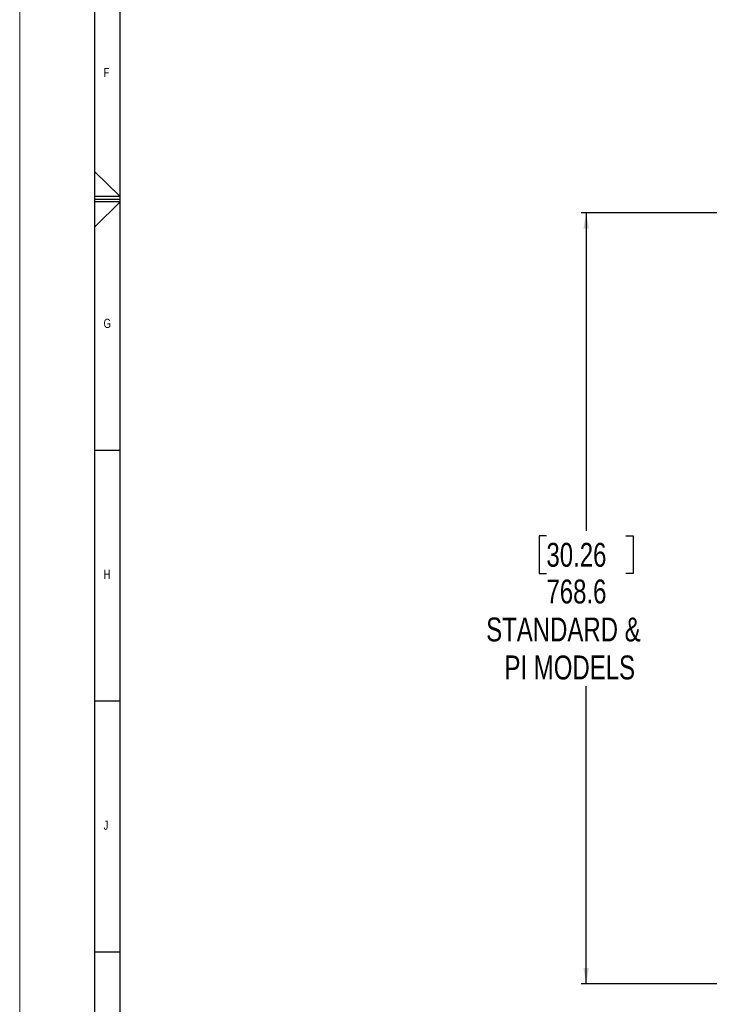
# Model space of a CAD drawing. Header units: millimetres. Extents: x 0 to 4205, y 0 to 2970.
# Tile 2 of 34: x 0 to 687, y 683 to 1664. Entities that reach past the tile are written whole.
import ezdxf

# ---------------------------------------------------------------- set-up
doc = ezdxf.new("R2010")
doc.units = ezdxf.units.MM
doc.header["$LTSCALE"] = 5
doc.layers.add('FORMAT', color=7, linetype='Continuous')
doc.layers.add('SLD-0', color=7, linetype='Continuous')
doc.styles.add('SLDTEXTSTYLE0', font='TXT', dxfattribs={"width": 0.75})
doc.dimstyles.new('SLDDIMSTYLE0', dxfattribs={"dimtxt": 23.8125, "dimasz": 16, "dimexe": 0, "dimexo": 0.0625, "dimgap": 5.953125, "dimtad": 0, "dimtih": 1, "dimtoh": 1, "dimdec": 1, "dimrnd": 1e-09, "dimzin": 12, "dimdsep": 46, "dimtxsty": 'SLDTEXTSTYLE0', "dimsah": 1, "dimcen": 0.09, "dimadec": 0, "dimazin": 3, "dimtfac": 1, "dimtdec": 1, "dimtofl": 0, "dimtmove": 0, "dimatfit": 3, "dimfxl": 1, "dimfrac": 2, "dimtolj": 1, "dimtzin": 12, "dimarcsym": 0})

# ---------------------------------------------------------------- blocks, each defined once
blk = doc.blocks.new('_D_2')
at = {"layer": 'SLD-0', "color": 7, "transparency": 16777216}
for p, q in [((706.02, 1471.53), (559.32, 1471.53)), ((564.32, 1471.53), (564.32, 1154.49)), ((524.74, 1149.66), (517.5, 1149.66)), ((517.5, 1149.66), (517.5, 1111.83)), ((603.9, 1149.66), (611.14, 1149.66)), ((611.14, 1149.66), (611.14, 1111.83)), ((517.5, 1111.83), (524.74, 1111.83)), ((611.14, 1111.83), (603.9, 1111.83)), ((564.32, 702.98), (564.32, 999.58)), ((706.02, 702.98), (559.32, 702.98))]:
    blk.add_line(p, q, dxfattribs=at)
for points in [[(564.32, 1471.53), (561.57, 1455.53), (567.07, 1455.53)], [(564.32, 702.98), (567.07, 718.98), (561.57, 718.98)]]:
    blk.add_solid(points, dxfattribs=at)
at = {"layer": 'SLD-0', "color": 7, "transparency": 16777216, "char_height": 23.812, "attachment_point": 1, "style": 'SLDTEXTSTYLE0'}
for s, insert in [('30.26', (524.74, 1142.52)), ('768.6', (524.74, 1105.94)), ('STANDARD &', (464.7, 1068.11)), ('PI MODELS', (482.96, 1030.27))]:
    blk.add_mtext(s, dxfattribs=dict(at, insert=insert))

msp = doc.modelspace()

# ---------------------------------------------------------------- linework, layer by layer
at = {"color": 7, "linetype": 'Continuous', "lineweight": 18}
msp.add_line((0.000021, 0.00005), (0.000021, 2970.00005), dxfattribs=at)
at = {"layer": 'FORMAT'}
for p, q in [((75.000021, 25.00005), (75.000021, 2945.00005)), ((100.000021, 50.00005), (100.000021, 2920.00005)), ((75.000021, 1512.335658), (100.000021, 1487.50005)), ((100.000021, 1487.50005), (75.000021, 1487.50005)), ((75.000021, 1485.00005), (100.000021, 1485.00005)), ((100.000021, 1482.50005), (75.000021, 1482.50005)), ((75.000021, 1457.426772), (100.000021, 1482.50005)), ((75.000021, 1235.00005), (100.000021, 1235.00005)), ((75.000021, 985.00005), (100.000021, 985.00005)), ((75.000021, 735.00005), (100.000021, 735.00005))]:
    msp.add_line(p, q, dxfattribs=at)

# ---------------------------------------------------------------- texts
at = {"layer": 'FORMAT', "char_height": 9.260417, "attachment_point": 1, "style": 'SLDTEXTSTYLE0'}
for s, insert in [('F', (83.602419, 1615.840122)), ('G', (83.602419, 1365.840122)), ('H', (83.602419, 1115.840122)), ('J', (83.602419, 865.840122))]:
    msp.add_mtext(s, dxfattribs=dict(at, insert=insert))

# ---------------------------------------------------------------- dimensions: what is measured, and where the dimension line sits
at = {"layer": 'SLD-0', "color": 7}
dim = msp.add_linear_dim(base=(564.318792, 702.976204), p1=(711.024152, 1471.529404), p2=(711.024152, 702.976204), angle=90, text='<>\\PSTANDARD &\\PPI MODELS', dimstyle='SLDDIMSTYLE0', dxfattribs=at)
dim.commit()
dim.dimension.update_dxf_attribs({"geometry": '_D_2', "text_midpoint": (564.318792, 1077.033944), "dimtype": 160})

doc.saveas('drawing.dxf')
